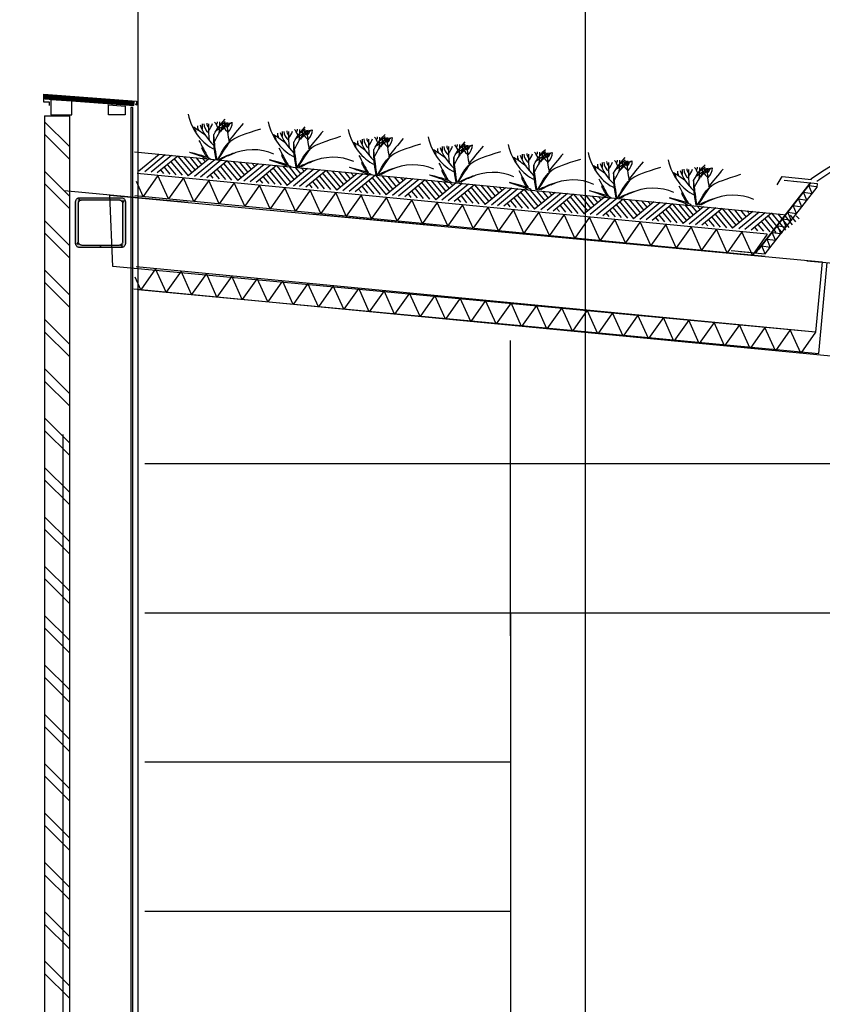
# Model space of a CAD drawing. Extents: x -19795 to 103381, y 127200 to 154480.
# Tile 4 of 76: x -10803 to -7574, y 144942 to 148903. Entities that reach past the tile are written whole.
import ezdxf

# ---------------------------------------------------------------- set-up
doc = ezdxf.new("R2010")
doc.units = 0
doc.header["$LTSCALE"] = 1000
doc.header["$MEASUREMENT"] = 0
doc.linetypes.add('DASHDOT', pattern=[1, 0.5, -0.25, 0, -0.25])
doc.layers.add('B02', color=7, linetype='CONTINUOUS')
doc.layers.add('B03', color=7, linetype='CONTINUOUS')

msp = doc.modelspace()

# ---------------------------------------------------------------- linework, layer by layer
at = {"layer": 'B02', "color": 5, "linetype": 'Continuous'}
for p, q in [((-10327.5, 151594.9), (-10327.5, 127199.6)), ((-8527.5, 151594.9), (-8527.5, 127199.6))]:
    msp.add_line(p, q, dxfattribs=at)
at = {"layer": 'B02', "color": 5, "linetype": 'DASHDOT'}
msp.add_line((103381, 137447.3), (-17123, 148828), dxfattribs=at)
at = {"layer": 'B03', "color": 7, "linetype": 'Continuous'}
for p, q in [((-10701.5, 148583.7), (-10700.4, 148598.6)), ((-10700.4, 148598.6), (-10342.5, 148572.1)), ((-10701.5, 148583.7), (-10343.6, 148557.1)), ((-10343.6, 148557.1), (-10342.5, 148572.1)), ((-10702.5, 148516.2), (-10702.5, 141616)), ((-10702.5, 148516.2), (-10602.5, 148516.2)), ((-10602.5, 148516.2), (-10602.5, 141616)), ((-10341.2, 148370.6), (-7729.3, 148119.2))]:
    msp.add_line(p, q, dxfattribs=at)
at = {"layer": 'B03', "color": 5, "linetype": 'Continuous'}
for p, q in [((-10701.2, 148587.4), (-10343.3, 148560.9)), ((-10700.9, 148591.1), (-10343, 148564.6)), ((-10700.6, 148594.9), (-10342.8, 148568.4)), ((-10595.2, 148519.7), (-10592.5, 148522.4)), ((-10702.5, 148492), (-10602.5, 148392)), ((-10702.5, 148442), (-10602.5, 148342)), ((-10241.7, 148361), (-10323.5, 148293.5)), ((-10216.8, 148358.6), (-10298.6, 148291.1)), ((-10191.9, 148356.2), (-10273.7, 148288.7)), ((-10167, 148353.8), (-10248.9, 148286.3)), ((-10167, 148353.8), (-10110.2, 148286)), ((-10142.1, 148351.4), (-10097.1, 148296.8)), ((-10207.5, 148319.5), (-10174.2, 148279.1)), ((-10194.3, 148331.3), (-10149.3, 148276.8)), ((-10181.1, 148343.1), (-10124.4, 148274.4)), ((-10042.6, 148341.8), (-10124.4, 148274.4)), ((-10117.2, 148349), (-10084, 148307.6)), ((-10017.7, 148339.4), (-10099.5, 148272)), ((-10092.4, 148346.6), (-10069.9, 148319.3)), ((-9992.8, 148337), (-10074.7, 148269.6)), ((-10067.5, 148344.2), (-10055.7, 148331)), ((-9967.9, 148334.6), (-10049.8, 148267.2)), ((-9995.2, 148312.1), (-9950.2, 148257.6)), ((-9982, 148323.9), (-9925.4, 148255.2)), ((-9967.9, 148334.6), (-9911.2, 148266.9)), ((-9943.1, 148332.2), (-9898.1, 148277.7)), ((-9843.5, 148322.7), (-9925.4, 148255.2)), ((-9918.2, 148329.9), (-9885, 148288.5)), ((-9818.6, 148320.3), (-9900.5, 148252.8)), ((-9893.3, 148327.5), (-9870.8, 148300.2)), ((-9793.7, 148317.9), (-9875.6, 148250.4)), ((-9868.4, 148325.1), (-9856.6, 148311.9)), ((-9768.9, 148315.5), (-9850.7, 148248)), ((-9768.9, 148315.5), (-9712.1, 148247.7)), ((-9744, 148313.1), (-9699, 148258.5)), ((-9719.1, 148310.7), (-9685.9, 148269.3)), ((-10702.5, 148293.4), (-10602.5, 148193.4)), ((-10235.7, 148298.1), (-10224, 148283.9)), ((-10221.6, 148308.8), (-10199.1, 148281.5)), ((-10036.6, 148279), (-10024.9, 148264.8)), ((-10022.5, 148289.7), (-10000, 148262.4)), ((-10008.4, 148300.4), (-9975.1, 148260)), ((-9823.4, 148270.5), (-9800.9, 148243.2)), ((-9809.3, 148281.2), (-9776, 148240.8)), ((-9796.1, 148293), (-9751.1, 148238.4)), ((-9782.9, 148304.8), (-9726.3, 148236)), ((-9644.4, 148303.5), (-9726.3, 148236)), ((-9619.5, 148301.1), (-9701.4, 148233.6)), ((-9694.2, 148308.3), (-9671.7, 148281)), ((-9594.7, 148298.7), (-9676.5, 148231.2)), ((-9669.3, 148305.9), (-9657.5, 148292.7)), ((-9569.8, 148296.3), (-9651.6, 148228.9)), ((-9597.1, 148273.8), (-9552.1, 148219.3)), ((-9583.9, 148285.6), (-9527.2, 148216.9)), ((-9569.8, 148296.3), (-9513, 148228.6)), ((-9544.9, 148293.9), (-9499.9, 148239.4)), ((-9445.4, 148284.4), (-9527.2, 148216.9)), ((-9520, 148291.5), (-9486.8, 148250.2)), ((-9420.5, 148282), (-9502.3, 148214.5)), ((-9495.1, 148289.1), (-9472.6, 148261.9)), ((-9395.6, 148279.6), (-9477.4, 148212.1)), ((-9470.2, 148286.7), (-9458.4, 148273.5)), ((-9370.7, 148277.2), (-9452.5, 148209.7)), ((-9370.7, 148277.2), (-9313.9, 148209.4)), ((-9345.8, 148274.8), (-9300.8, 148220.2)), ((-9320.9, 148272.4), (-9287.7, 148231)), ((-10702.5, 148243.4), (-10602.5, 148143.4)), ((-9837.5, 148259.8), (-9825.8, 148245.6)), ((-9638.4, 148240.6), (-9626.7, 148226.5)), ((-9624.3, 148251.3), (-9601.8, 148224.1)), ((-9610.2, 148262), (-9577, 148221.7)), ((-9425.2, 148232.2), (-9402.8, 148204.9)), ((-9411.2, 148242.9), (-9377.9, 148202.5)), ((-9398, 148254.7), (-9353, 148200.1)), ((-9384.8, 148266.5), (-9328.1, 148197.7)), ((-9246.3, 148265.2), (-9328.1, 148197.7)), ((-9221.4, 148262.8), (-9303.2, 148195.3)), ((-9296, 148270), (-9273.6, 148242.7)), ((-9196.5, 148260.4), (-9278.3, 148192.9)), ((-9271.1, 148267.6), (-9259.4, 148254.4)), ((-9171.6, 148258), (-9253.5, 148190.5)), ((-9198.9, 148235.5), (-9153.9, 148181)), ((-9185.7, 148247.3), (-9129, 148178.6)), ((-9171.6, 148258), (-9114.8, 148190.2)), ((-9146.7, 148255.6), (-9101.8, 148201)), ((-9047.2, 148246), (-9129, 148178.6)), ((-9121.8, 148253.2), (-9088.6, 148211.8)), ((-9022.3, 148243.6), (-9104.1, 148176.2)), ((-9097, 148250.8), (-9074.5, 148223.5)), ((-8997.4, 148241.2), (-9079.3, 148173.8)), ((-9072.1, 148248.4), (-9060.3, 148235.2)), ((-8972.5, 148238.9), (-9054.4, 148171.4)), ((-8972.5, 148238.9), (-8915.8, 148171.1)), ((-8947.6, 148236.5), (-8902.7, 148181.9)), ((-8922.8, 148234.1), (-8889.6, 148192.7)), ((-8897.9, 148231.7), (-8875.4, 148204.4)), ((-9439.3, 148221.5), (-9427.6, 148207.3)), ((-9240.3, 148202.3), (-9228.6, 148188.1)), ((-9226.2, 148213), (-9203.7, 148185.7)), ((-9212.1, 148223.7), (-9178.8, 148183.4)), ((-9027.1, 148193.9), (-9004.6, 148166.6)), ((-9013, 148204.6), (-8979.7, 148164.2)), ((-8999.8, 148216.4), (-8954.8, 148161.8)), ((-8986.6, 148228.1), (-8930, 148159.4)), ((-8848.1, 148226.9), (-8930, 148159.4)), ((-8823.2, 148224.5), (-8905.1, 148157)), ((-8798.3, 148222.1), (-8880.2, 148154.6)), ((-8873, 148229.3), (-8861.2, 148216.1)), ((-8773.5, 148219.7), (-8855.3, 148152.2)), ((-8800.7, 148197.2), (-8755.8, 148142.6)), ((-8787.5, 148209), (-8730.9, 148140.2)), ((-8773.5, 148219.7), (-8716.7, 148151.9)), ((-8748.6, 148217.3), (-8703.6, 148162.7)), ((-8649, 148207.7), (-8730.9, 148140.2)), ((-8723.7, 148214.9), (-8690.5, 148173.5)), ((-8624.1, 148205.3), (-8706, 148137.9)), ((-8698.8, 148212.5), (-8676.3, 148185.2)), ((-8599.3, 148202.9), (-8681.1, 148135.5)), ((-8673.9, 148210.1), (-8662.1, 148196.9)), ((-8574.4, 148200.5), (-8656.2, 148133.1)), ((-8574.4, 148200.5), (-8517.6, 148132.8)), ((-8549.5, 148198.1), (-8504.5, 148143.6)), ((-8524.6, 148195.7), (-8491.4, 148154.4)), ((-8499.7, 148193.3), (-8477.2, 148166.1)), ((-9041.2, 148183.2), (-9029.5, 148169)), ((-8842.1, 148164), (-8830.4, 148149.8)), ((-8828, 148174.7), (-8805.5, 148147.4)), ((-8813.9, 148185.4), (-8780.6, 148145)), ((-8628.9, 148155.5), (-8606.4, 148128.3)), ((-8614.8, 148166.2), (-8581.6, 148125.9)), ((-8601.6, 148178), (-8556.7, 148123.5)), ((-8588.5, 148189.8), (-8531.8, 148121.1)), ((-8450, 148188.5), (-8531.8, 148121.1)), ((-8425.1, 148186.2), (-8506.9, 148118.7)), ((-8400.2, 148183.8), (-8482, 148116.3)), ((-8474.8, 148191), (-8463, 148177.8)), ((-8375.3, 148181.4), (-8457.1, 148113.9)), ((-8402.6, 148158.9), (-8357.6, 148104.3)), ((-8389.4, 148170.7), (-8332.7, 148101.9)), ((-8375.3, 148181.4), (-8318.5, 148113.6)), ((-8350.4, 148179), (-8305.4, 148124.4)), ((-8250.9, 148169.4), (-8332.7, 148101.9)), ((-8325.5, 148176.6), (-8292.3, 148135.2)), ((-8226, 148167), (-8307.8, 148099.5)), ((-8300.6, 148174.2), (-8278.1, 148146.9)), ((-8201.1, 148164.6), (-8282.9, 148097.1)), ((-8275.8, 148171.8), (-8264, 148158.6)), ((-8176.2, 148162.2), (-8258, 148094.7)), ((-8190.3, 148151.5), (-8133.6, 148082.8)), ((-8176.2, 148162.2), (-8119.4, 148094.5)), ((-8151.3, 148159.8), (-8106.4, 148105.3)), ((-8126.4, 148157.4), (-8093.2, 148116)), ((-8101.6, 148155), (-8079.1, 148127.8)), ((-8076.7, 148152.6), (-8064.9, 148139.4)), ((-8643, 148144.9), (-8631.3, 148130.7)), ((-8443.9, 148125.7), (-8432.2, 148111.5)), ((-8429.9, 148136.4), (-8407.4, 148109.1)), ((-8415.8, 148147.1), (-8382.5, 148106.7)), ((-8230.8, 148117.2), (-8208.3, 148090)), ((-8216.7, 148127.9), (-8183.4, 148087.6)), ((-8203.5, 148139.7), (-8158.5, 148085.2)), ((-8051.8, 148150.2), (-8133.6, 148082.8)), ((-8026.9, 148147.8), (-8108.7, 148080.4)), ((-8002, 148145.5), (-8083.9, 148078)), ((-7977.1, 148143), (-8059, 148075.6)), ((-8004.4, 148120.6), (-7959.4, 148066)), ((-7991.2, 148132.4), (-7934.6, 148063.6)), ((-7977.1, 148143), (-7920.4, 148075.3)), ((-7952.2, 148140.7), (-7907.3, 148086.1)), ((-7852.7, 148131.1), (-7934.6, 148063.6)), ((-7927.4, 148138.3), (-7894.2, 148096.9)), ((-7827.8, 148128.7), (-7909.7, 148061.2)), ((-7902.5, 148135.9), (-7880, 148108.6)), ((-7802.9, 148126.3), (-7884.8, 148058.8)), ((-7877.6, 148133.5), (-7865.8, 148120.3)), ((-7778.1, 148123.9), (-7859.9, 148056.4)), ((-7792.1, 148113.2), (-7735.5, 148044.5)), ((-7778.1, 148123.9), (-7721.3, 148056.1)), ((-7753.2, 148121.5), (-7708.2, 148066.9)), ((-7728.3, 148119.1), (-7695.1, 148077.7)), ((-7703.4, 148116.7), (-7680.9, 148089.4)), ((-7678.5, 148114.3), (-7666.7, 148101.1)), ((-10702.5, 148094.9), (-10602.5, 147994.9)), ((-8244.9, 148106.5), (-8233.2, 148092.4)), ((-8045.8, 148087.4), (-8034.1, 148073.2)), ((-8031.7, 148098.1), (-8009.2, 148070.8)), ((-8017.6, 148108.8), (-7984.3, 148068.4)), ((-7832.6, 148078.9), (-7810.1, 148051.6)), ((-7818.5, 148089.6), (-7785.2, 148049.2)), ((-7805.3, 148101.4), (-7760.4, 148046.8)), ((-10702.5, 148044.9), (-10602.5, 147944.9)), ((-7846.7, 148068.2), (-7835, 148054)), ((-10702.5, 147896.3), (-10602.5, 147796.3)), ((-10702.5, 147846.3), (-10602.5, 147746.3)), ((-10702.5, 147697.8), (-10602.5, 147597.8)), ((-10702.5, 147647.8), (-10602.5, 147547.8)), ((-8827.5, 146424), (-8827.5, 147612)), ((-5917, 147391.9), (-7609.1, 147555.8)), ((-10702.5, 147499.2), (-10602.5, 147399.2)), ((-10702.5, 147449.2), (-10602.5, 147349.2)), ((-10702.5, 147300.7), (-10602.5, 147200.7)), ((-10702.5, 147250.7), (-10602.5, 147150.7)), ((-10627.5, 136816), (-10627.5, 147234)), ((-10702.5, 147102.1), (-10602.5, 147002.1)), ((-4728, 147116), (-10299, 147116)), ((-10702.5, 147052.1), (-10602.5, 146952.1)), ((-10702.5, 146903.6), (-10602.5, 146803.6)), ((-10702.5, 146853.6), (-10602.5, 146753.6)), ((-10702.5, 146705), (-10602.5, 146605)), ((-10702.5, 146655), (-10602.5, 146555)), ((-10702.5, 146506.5), (-10602.5, 146406.5)), ((-4728, 146516), (-10299, 146516)), ((-10702.5, 146456.5), (-10602.5, 146356.5)), ((-10702.5, 146308), (-10602.5, 146208)), ((-10702.5, 146258), (-10602.5, 146158)), ((-10702.5, 146109.4), (-10602.5, 146009.4)), ((-10702.5, 146059.4), (-10602.5, 145959.4)), ((-10702.5, 145910.9), (-10602.5, 145810.9)), ((-8827.5, 145916), (-10299, 145916)), ((-10702.5, 145860.9), (-10602.5, 145760.9)), ((-10702.5, 145712.3), (-10602.5, 145612.3)), ((-10702.5, 145662.3), (-10602.5, 145562.3)), ((-10702.5, 145513.8), (-10602.5, 145413.8)), ((-10702.5, 145463.8), (-10602.5, 145363.8)), ((-10702.5, 145315.2), (-10602.5, 145215.2)), ((-8827.5, 145316), (-10299, 145316)), ((-10702.5, 145265.2), (-10602.5, 145165.2)), ((-10702.5, 145116.7), (-10602.5, 145016.7)), ((-10702.5, 145066.7), (-10602.5, 144966.7))]:
    msp.add_line(p, q, dxfattribs=at)
at = {"layer": 'B03', "color": 1, "linetype": 'Continuous'}
for p, q in [((-7795.1, 148040.2), (-10330.1, 148284.1)), ((-7827.5, 147979.7), (-7618.2, 148248)), ((-7803.7, 147950.6), (-10338.8, 148194.5)), ((-7803.9, 147961.3), (-7594.5, 148229.5)), ((-7600.5, 147645.4), (-10334.4, 147908.7)), ((-7609.1, 147555.8), (-10343, 147819.1))]:
    msp.add_line(p, q, dxfattribs=at)
at = {"layer": 'B03', "color": 2, "linetype": 'Continuous'}
for points in [[(-10682, 148558), (-10682, 148571), (-10705, 148571), (-10705, 148602.6), (-10333, 148575), (-10333, 148559), (-10338, 148564)], [(-7939.7, 147974.5), (-7840.8, 147964.9), (-7622.2, 148245), (-7726.6, 148255.2)], [(-7902.7, 147970.9), (-7803.9, 147961.3), (-7594.5, 148229.5), (-7593.3, 148242.2), (-7689.6, 148251.6)]]:
    msp.add_lwpolyline(points, dxfattribs=at)
at = {"layer": 'B03', "color": 7, "linetype": 'Continuous'}
for points in [[(-10677.5, 148519.7), (-10592.5, 148519.7), (-10592.5, 148574.8), (-10677.5, 148579.9)], [(-10378.5, 148519.7), (-10445.5, 148519.7), (-10445.5, 148560.3), (-10378.5, 148555.2)], [(-10355.5, 141601), (-10347.5, 141601), (-10347.5, 148549), (-10355.5, 148549)]]:
    msp.add_lwpolyline(points, close=True, dxfattribs=at)
at = {"layer": 'B03', "color": 5, "linetype": 'Continuous'}
for points in [[(-10246.2, 148276), (-10305.9, 148191.4), (-10333.2, 148252.2)], [(-10144.1, 148266.2), (-10203.7, 148181.5), (-10246.2, 148276)], [(-10041.9, 148256.4), (-10101.6, 148171.7), (-10144.1, 148266.2)], [(-9939.8, 148246.6), (-9999.5, 148161.9), (-10041.9, 148256.4)], [(-9837.7, 148236.7), (-9897.4, 148152.1), (-9939.8, 148246.6)], [(-9735.5, 148226.9), (-9795.2, 148142.2), (-9837.7, 148236.7)], [(-7614.5, 148203.9), (-7627.6, 148235.9), (-7597, 148231.4)], [(-9633.4, 148217.1), (-9693.1, 148132.4), (-9735.5, 148226.9)], [(-9531.3, 148207.2), (-9591, 148122.6), (-9633.4, 148217.1)], [(-9429.2, 148197.4), (-9488.9, 148112.8), (-9531.3, 148207.2)], [(-9327, 148187.6), (-9386.7, 148102.9), (-9429.2, 148197.4)], [(-7635.5, 148177), (-7648.7, 148208.9), (-7614.5, 148203.9)], [(-9224.9, 148177.8), (-9284.6, 148093.1), (-9327, 148187.6)], [(-9122.8, 148167.9), (-9182.5, 148083.3), (-9224.9, 148177.8)], [(-9020.6, 148158.1), (-9080.3, 148073.4), (-9122.8, 148167.9)], [(-8918.5, 148148.3), (-8978.2, 148063.6), (-9020.6, 148158.1)], [(-7677.6, 148123.1), (-7690.7, 148155), (-7656.6, 148150)], [(-7656.6, 148150), (-7669.7, 148182), (-7635.5, 148177)], [(-8816.4, 148138.5), (-8876.1, 148053.8), (-8918.5, 148148.3)], [(-8714.3, 148128.6), (-8774, 148044), (-8816.4, 148138.5)], [(-8612.1, 148118.8), (-8671.8, 148034.1), (-8714.3, 148128.6)], [(-8510, 148109), (-8569.7, 148024.3), (-8612.1, 148118.8)], [(-7698.7, 148096.1), (-7711.8, 148128), (-7677.6, 148123.1)], [(-8407.9, 148099.1), (-8467.6, 148014.5), (-8510, 148109)], [(-8305.8, 148089.3), (-8365.4, 148004.6), (-8407.9, 148099.1)], [(-8203.6, 148079.5), (-8263.3, 147994.8), (-8305.8, 148089.3)], [(-8101.5, 148069.7), (-8161.2, 147985), (-8203.6, 148079.5)], [(-7740.7, 148042.2), (-7753.9, 148074.1), (-7719.7, 148069.1)], [(-7719.7, 148069.1), (-7732.8, 148101.1), (-7698.7, 148096.1)], [(-7999.4, 148059.8), (-8059.1, 147975.2), (-8101.5, 148069.7)], [(-7897.2, 148050), (-7956.9, 147965.3), (-7999.4, 148059.8)], [(-7795.1, 148040.2), (-7854.8, 147955.5), (-7897.2, 148050)], [(-7761.8, 148015.2), (-7774.9, 148047.1), (-7740.7, 148042.2)], [(-7803.9, 147961.3), (-7817, 147993.2), (-7782.8, 147988.2)], [(-7782.8, 147988.2), (-7795.9, 148020.2), (-7761.8, 148015.2)], [(-10255.8, 147901.2), (-10315.5, 147816.5), (-10338.4, 147867.5)], [(-10153.6, 147891.3), (-10213.3, 147806.6), (-10255.8, 147901.1)], [(-10051.5, 147881.5), (-10111.2, 147796.8), (-10153.6, 147891.3)], [(-9949.4, 147871.6), (-10009.1, 147787), (-10051.5, 147881.5)], [(-9847.3, 147861.8), (-9907, 147777.1), (-9949.4, 147871.6)], [(-9745.1, 147852), (-9804.8, 147767.3), (-9847.3, 147861.8)], [(-9643, 147842.1), (-9702.7, 147757.5), (-9745.1, 147852)], [(-9540.9, 147832.3), (-9600.6, 147747.6), (-9643, 147842.1)], [(-9438.8, 147822.5), (-9498.5, 147737.8), (-9540.9, 147832.3)], [(-9336.6, 147812.6), (-9396.3, 147728), (-9438.8, 147822.5)], [(-9234.5, 147802.8), (-9294.2, 147718.1), (-9336.6, 147812.6)], [(-9132.4, 147793), (-9192.1, 147708.3), (-9234.5, 147802.8)], [(-9030.2, 147783.1), (-9089.9, 147698.4), (-9132.4, 147793)], [(-8928.1, 147773.3), (-8987.8, 147688.6), (-9030.2, 147783.1)], [(-8826, 147763.4), (-8885.7, 147678.8), (-8928.1, 147773.3)], [(-8723.9, 147753.6), (-8783.6, 147668.9), (-8826, 147763.4)], [(-8621.7, 147743.8), (-8681.4, 147659.1), (-8723.9, 147753.6)], [(-8519.6, 147733.9), (-8579.3, 147649.3), (-8621.7, 147743.8)], [(-8417.5, 147724.1), (-8477.2, 147639.4), (-8519.6, 147733.9)], [(-8315.4, 147714.2), (-8375, 147629.6), (-8417.5, 147724.1)], [(-8213.2, 147704.4), (-8272.9, 147619.8), (-8315.4, 147714.2)], [(-8111.1, 147694.6), (-8170.8, 147609.9), (-8213.2, 147704.4)], [(-8009, 147684.7), (-8068.7, 147600.1), (-8111.1, 147694.6)], [(-7906.8, 147674.9), (-7966.5, 147590.2), (-8009, 147684.7)], [(-7804.7, 147665.1), (-7864.4, 147580.4), (-7906.8, 147674.9)], [(-7702.6, 147655.2), (-7762.3, 147570.6), (-7804.7, 147665.1)], [(-7600.5, 147645.4), (-7660.2, 147560.7), (-7702.6, 147655.2)]]:
    msp.add_lwpolyline(points, dxfattribs=at)
at = {"layer": 'B03', "color": 1, "linetype": 'Continuous'}
msp.add_lwpolyline([(-7755.6, 148237.9), (-7735.3, 148271.8), (-7616.9, 148260.3)], dxfattribs=at)
at = {"layer": 'B03', "color": 2, "linetype": 'Continuous'}
for points in [[(-7600.4, 147645.4), (-10427.9, 147910.4), (-10440, 148196.8), (-7573.7, 147928.2)], [(-10477.5, 147986.4), (-10562.5, 147986.4), (-10564.9, 147986.6), (-10567.1, 147987.1), (-10569.3, 147988), (-10571.3, 147989.3), (-10573.1, 147990.8), (-10574.6, 147992.6), (-10575.9, 147994.6), (-10576.8, 147996.8), (-10577.3, 147999), (-10577.5, 148001.4), (-10577.5, 148171.4), (-10577.3, 148173.8), (-10576.8, 148176), (-10575.9, 148178.2), (-10574.6, 148180.2), (-10573.1, 148182), (-10571.3, 148183.5), (-10569.3, 148184.8), (-10567.1, 148185.7), (-10564.9, 148186.2), (-10562.5, 148186.4), (-10392.5, 148186.4), (-10390.2, 148186.2), (-10387.9, 148185.7), (-10385.7, 148184.8), (-10383.7, 148183.5), (-10381.9, 148182), (-10380.4, 148180.2), (-10379.1, 148178.2), (-10378.2, 148176), (-10377.7, 148173.8), (-10377.5, 148171.4), (-10377.5, 148001.4), (-10377.7, 147999), (-10378.2, 147996.8), (-10379.1, 147994.6), (-10380.4, 147992.6), (-10381.9, 147990.8), (-10383.7, 147989.3), (-10385.7, 147988), (-10387.9, 147987.1), (-10390.2, 147986.6), (-10392.5, 147986.4), (-10477.5, 147986.4), (-10477.5, 147996.4), (-10402.5, 147996.4), (-10400.2, 147996.6), (-10397.9, 147997.1), (-10395.7, 147998), (-10393.7, 147999.3), (-10391.9, 148000.8), (-10390.4, 148002.6), (-10389.1, 148004.6), (-10388.2, 148006.8), (-10387.7, 148009), (-10387.5, 148011.4), (-10387.5, 148161.4), (-10387.7, 148163.8), (-10388.2, 148166), (-10389.1, 148168.2), (-10390.4, 148170.2), (-10391.9, 148172), (-10393.7, 148173.5), (-10395.7, 148174.8), (-10397.9, 148175.7), (-10400.2, 148176.2), (-10402.5, 148176.4), (-10552.5, 148176.4), (-10554.9, 148176.2), (-10557.1, 148175.7), (-10559.3, 148174.8), (-10561.3, 148173.5), (-10563.1, 148172), (-10564.6, 148170.2), (-10565.9, 148168.2), (-10566.8, 148166), (-10567.3, 148163.8), (-10567.5, 148161.4), (-10567.5, 148011.4), (-10567.3, 148009), (-10566.8, 148006.8), (-10565.9, 148004.6), (-10564.6, 148002.6), (-10563.1, 148000.8), (-10561.3, 147999.3), (-10559.3, 147998), (-10557.1, 147997.1), (-10554.9, 147996.6), (-10552.5, 147996.4), (-10477.5, 147996.4)]]:
    msp.add_lwpolyline(points, close=True, dxfattribs=at)
at = {"layer": 'B03', "color": 7, "linetype": 'Continuous'}
msp.add_lwpolyline([(-10327.5, 147817), (-7588.3, 147560.3), (-7553.8, 147926.3)], dxfattribs=at)
at = {"layer": 'B03', "color": 1, "linetype": 'Continuous'}
msp.add_lwpolyline([(-8827.5, 143504), (-5827.5, 143504), (-5827.5, 146516), (-8827.5, 146516)], close=True, dxfattribs=at)
at = {"layer": 'B03', "color": 44, "linetype": 'Continuous'}
msp.add_arc((-7703.6, 148033.3), 0, 270, 0, dxfattribs=at)
at = {"layer": 'B03', "color": 1, "linetype": 'Continuous'}
for centre, major_axis, ratio, start_param, end_param in [((-6805.6, 147059.4), (0, -1461.8), 0.976941, 2.3469, 3.747938), ((-6806.9, 147045.9), (0, -1452), 0.976351, 2.36265, 3.732193)]:
    msp.add_ellipse(centre, major_axis=major_axis, ratio=ratio, start_param=start_param, end_param=end_param, dxfattribs=at)
at = {"layer": 'B03', "color": 5, "linetype": 'Continuous'}
for centre, major_axis, ratio, start_param, end_param in [((-9968.6, 148592.7), (0, 221.9), 0.744818, 1.89324, 2.833024), ((-10443.5, 148222), (506.6, 0), 0.660641, 0.68343, 0.834515), ((-10021.6, 148475.1), (66.2, 0), 0.660641, 3.115421, 3.534564), ((-9734.5, 148529.3), (349.9, 0), 0.660641, 3.359516, 3.751905), ((864.2, 148440.2), (10932.7, 0), 0.660641, 3.135652, 3.138449), ((-9979.7, 148483.1), (82.2, 0), 0.660641, 3.127227, 3.861374), ((-10006.4, 148485.4), (43.9, 0), 0.660641, 3.11489, 3.740647), ((-9171.1, 148464.6), (871.9, 0), 0.660641, 3.10941, 3.218759), ((-10161.5, 148500.5), (136.6, 0), 0.660641, 5.766599, 6.106268), ((-9275.5, 148256.3), (780.2, 0), 0.660641, 2.672959, 2.83724), ((-10110.3, 148456), (106.3, 0), 0.660641, 0.168666, 0.523639), ((-10038.5, 148491.5), (32.1, 0), 0.660641, 5.702662, 6.319964), ((-9210.1, 147933.6), (1125.8, 0), 0.660641, 2.302834, 2.361653), ((-10927.8, 148495.9), (930.5, 0), 0.660641, 6.203932, 6.276051), ((-10124.4, 148562.8), (182, 0), 0.660641, 5.494245, 5.671447), ((-9812.8, 148383.9), (209.9, 0), 0.660641, 2.289302, 2.622785), ((-9861.6, 148506.4), (133, 0), 0.660641, 3.3755, 3.801171), ((-9952.9, 148486), (27.8, 0), 0.660641, 3.052601, 4.146823), ((-9336.3, 148480.2), (631.5, 0), 0.660641, 3.120153, 3.307181), ((-10054.1, 148489.1), (107, 0), 0.660641, 5.689062, 6.294216), ((-10001.1, 148487.8), (43.8, 0), 0.660641, 5.674398, 6.301457), ((-8295.3, 147861.9), (1864.2, 0), 0.660641, 2.611038, 2.678375), ((-9646.7, 148562.3), (0, 221.9), 0.744818, 1.89324, 2.833024), ((-10118.2, 148452.1), (25, 0), 0.660641, 6.250795, 7.087454), ((-10121.6, 148191.6), (506.6, 0), 0.660641, 0.68343, 0.834515), ((-9796.3, 148421.7), (25, 0), 0.660641, 6.250795, 7.087454), ((-9699.7, 148444.7), (66.2, 0), 0.660641, 3.115421, 3.534564), ((-9412.6, 148498.9), (349.9, 0), 0.660641, 3.359516, 3.751905), ((1186.1, 148409.9), (10932.7, 0), 0.660641, 3.135652, 3.138449), ((-9657.8, 148452.7), (82.2, 0), 0.660641, 3.127227, 3.861374), ((-9684.6, 148455), (43.9, 0), 0.660641, 3.11489, 3.740647), ((-8849.2, 148434.2), (871.9, 0), 0.660641, 3.10941, 3.218759), ((-9839.7, 148470.1), (136.6, 0), 0.660641, 5.766599, 6.106268), ((-8953.6, 148225.9), (780.2, 0), 0.660641, 2.672959, 2.83724), ((-9788.4, 148425.6), (106.3, 0), 0.660641, 0.168666, 0.523639), ((-9716.6, 148461.1), (32.1, 0), 0.660641, 5.702662, 6.319964), ((-8888.2, 147903.2), (1125.8, 0), 0.660641, 2.302834, 2.361653), ((-10606, 148465.5), (930.5, 0), 0.660641, 6.203932, 6.276051), ((-9802.5, 148532.5), (182, 0), 0.660641, 5.494245, 5.671447), ((-9490.9, 148353.5), (209.9, 0), 0.660641, 2.289302, 2.622785), ((-9539.7, 148476), (133, 0), 0.660641, 3.3755, 3.801171), ((-9631.1, 148455.6), (27.8, 0), 0.660641, 3.052601, 4.146823), ((-9014.5, 148449.8), (631.5, 0), 0.660641, 3.120153, 3.307181), ((-9732.2, 148458.7), (107, 0), 0.660641, 5.689062, 6.294216), ((-9679.3, 148457.4), (43.8, 0), 0.660641, 5.674398, 6.301457), ((-7973.4, 147831.5), (1864.2, 0), 0.660641, 2.611038, 2.678375), ((-9324.8, 148531.9), (0, 221.9), 0.744818, 1.89324, 2.833024), ((-9466.6, 148395.2), (106.3, 0), 0.660641, 0.168666, 0.523639), ((-9394.7, 148430.7), (32.1, 0), 0.660641, 5.702662, 6.319964), ((-10284.1, 148435.1), (930.5, 0), 0.660641, 6.203932, 6.276051), ((-9480.7, 148502.1), (182, 0), 0.660641, 5.494245, 5.671447), ((-9410.4, 148428.3), (107, 0), 0.660641, 5.689062, 6.294216), ((-9003, 148501.5), (0, 221.9), 0.744818, 1.89324, 2.833024), ((-1053.5, 150503.7), (9564.7, 0), 0.660641, 3.478125, 3.489628), ((-9849.1, 148424), (228.6, 0), 0.660641, 3.374473, 3.651764), ((-9799.7, 148161.2), (506.6, 0), 0.660641, 0.68343, 0.834515), ((-9474.4, 148391.3), (25, 0), 0.660641, 6.250795, 7.087454), ((-9377.9, 148414.3), (66.2, 0), 0.660641, 3.115421, 3.534564), ((-9090.8, 148468.5), (349.9, 0), 0.660641, 3.359516, 3.751905), ((1507.9, 148379.5), (10932.7, 0), 0.660641, 3.135652, 3.138449), ((-9336, 148422.3), (82.2, 0), 0.660641, 3.127227, 3.861374), ((-9362.7, 148424.6), (43.9, 0), 0.660641, 3.11489, 3.740647), ((-8527.4, 148403.8), (871.9, 0), 0.660641, 3.10941, 3.218759), ((-9517.8, 148439.7), (136.6, 0), 0.660641, 5.766599, 6.106268), ((-8631.7, 148195.5), (780.2, 0), 0.660641, 2.672959, 2.83724), ((-8566.4, 147872.8), (1125.8, 0), 0.660641, 2.302834, 2.361653), ((-9169, 148323.1), (209.9, 0), 0.660641, 2.289302, 2.622785), ((-9217.9, 148445.6), (133, 0), 0.660641, 3.3755, 3.801171), ((-9309.2, 148425.2), (27.8, 0), 0.660641, 3.052601, 4.146823), ((-8692.6, 148419.4), (631.5, 0), 0.660641, 3.120153, 3.307181), ((-9357.4, 148427), (43.8, 0), 0.660641, 5.674398, 6.301457), ((-7651.6, 147801.1), (1864.2, 0), 0.660641, 2.611038, 2.678375), ((1829.8, 148349.1), (10932.7, 0), 0.660641, 3.135652, 3.138449), ((-9014.1, 148392), (82.2, 0), 0.660641, 3.127227, 3.861374), ((-9040.8, 148394.3), (43.9, 0), 0.660641, 3.11489, 3.740647), ((-8205.5, 148373.4), (871.9, 0), 0.660641, 3.10941, 3.218759), ((-9196, 148409.3), (136.6, 0), 0.660641, 5.766599, 6.106268), ((-8309.9, 148165.1), (780.2, 0), 0.660641, 2.672959, 2.83724), ((-9144.7, 148364.8), (106.3, 0), 0.660641, 0.168666, 0.523639), ((-9072.9, 148400.4), (32.1, 0), 0.660641, 5.702662, 6.319964), ((-8244.5, 147842.4), (1125.8, 0), 0.660641, 2.302834, 2.361653), ((-9962.3, 148404.7), (930.5, 0), 0.660641, 6.203932, 6.276051), ((-9158.8, 148471.7), (182, 0), 0.660641, 5.494245, 5.671447), ((-8847.2, 148292.7), (209.9, 0), 0.660641, 2.289302, 2.622785), ((-8896, 148415.2), (133, 0), 0.660641, 3.3755, 3.801171), ((-8987.4, 148394.8), (27.8, 0), 0.660641, 3.052601, 4.146823), ((-8370.7, 148389), (631.5, 0), 0.660641, 3.120153, 3.307181), ((-9088.5, 148397.9), (107, 0), 0.660641, 5.689062, 6.294216), ((-9035.6, 148396.6), (43.8, 0), 0.660641, 5.674398, 6.301457), ((-7329.7, 147770.7), (1864.2, 0), 0.660641, 2.611038, 2.678375), ((-8681.1, 148471.1), (0, 221.9), 0.744818, 1.89324, 2.833024), ((-9856.1, 148237.9), (210.8, 0), 0.660641, 1.96762, 2.325094), ((-9865.4, 148254.3), (181.9, 0), 0.660641, 2.065597, 2.35593), ((-9864, 148284.1), (144.6, 0), 0.660641, 0.95331, 2.235111), ((-731.7, 150473.3), (9564.7, 0), 0.660641, 3.478125, 3.489628), ((-9527.3, 148393.6), (228.6, 0), 0.660641, 3.374473, 3.651764), ((-9542.1, 148253.7), (144.6, 0), 0.660641, 0.95331, 2.235111), ((-409.8, 150442.9), (9564.7, 0), 0.660641, 3.478125, 3.489628), ((-9477.9, 148130.8), (506.6, 0), 0.660641, 0.68343, 0.834515), ((-9152.6, 148361), (25, 0), 0.660641, 6.250795, 7.087454), ((-9056, 148383.9), (66.2, 0), 0.660641, 3.115421, 3.534564), ((-8768.9, 148438.1), (349.9, 0), 0.660641, 3.359516, 3.751905), ((-8734.2, 148353.5), (66.2, 0), 0.660641, 3.115421, 3.534564), ((-8447.1, 148407.7), (349.9, 0), 0.660641, 3.359516, 3.751905), ((2151.6, 148318.7), (10932.7, 0), 0.660641, 3.135652, 3.138449), ((-8692.3, 148361.6), (82.2, 0), 0.660641, 3.127227, 3.861374), ((-8719, 148363.9), (43.9, 0), 0.660641, 3.11489, 3.740647), ((-7883.7, 148343), (871.9, 0), 0.660641, 3.10941, 3.218759), ((-8874.1, 148378.9), (136.6, 0), 0.660641, 5.766599, 6.106268), ((-7988, 148134.7), (780.2, 0), 0.660641, 2.672959, 2.83724), ((-8822.9, 148334.4), (106.3, 0), 0.660641, 0.168666, 0.523639), ((-8751, 148370), (32.1, 0), 0.660641, 5.702662, 6.319964), ((-7922.7, 147812), (1125.8, 0), 0.660641, 2.302834, 2.361653), ((-9640.4, 148374.3), (930.5, 0), 0.660641, 6.203932, 6.276051), ((-8836.9, 148441.3), (182, 0), 0.660641, 5.494245, 5.671447), ((-8525.3, 148262.3), (209.9, 0), 0.660641, 2.289302, 2.622785), ((-8574.2, 148384.8), (133, 0), 0.660641, 3.3755, 3.801171), ((-8665.5, 148364.4), (27.8, 0), 0.660641, 3.052601, 4.146823), ((-8048.9, 148358.6), (631.5, 0), 0.660641, 3.120153, 3.307181), ((-8766.7, 148367.5), (107, 0), 0.660641, 5.689062, 6.294216), ((-8713.7, 148366.2), (43.8, 0), 0.660641, 5.674398, 6.301457), ((-7007.8, 147740.3), (1864.2, 0), 0.660641, 2.611038, 2.678375), ((-8359.5, 148438.1), (0, 221.9), 0.744818, 1.89324, 2.833024), ((-9534.3, 148207.5), (210.8, 0), 0.660641, 1.96762, 2.325094), ((-9543.6, 148223.9), (181.9, 0), 0.660641, 2.065597, 2.35593), ((-9205.4, 148363.2), (228.6, 0), 0.660641, 3.374473, 3.651764), ((-9220.3, 148223.3), (144.6, 0), 0.660641, 0.95331, 2.235111), ((-88, 150412.5), (9564.7, 0), 0.660641, 3.478125, 3.489628), ((-9156, 148100.4), (506.6, 0), 0.660641, 0.68343, 0.834515), ((-8830.7, 148330.6), (25, 0), 0.660641, 6.250795, 7.087454), ((-8834.4, 148067.5), (506.6, 0), 0.660641, 0.68343, 0.834515), ((-8412.5, 148320.5), (66.2, 0), 0.660641, 3.115421, 3.534564), ((-8125.5, 148374.7), (349.9, 0), 0.660641, 3.359516, 3.751905), ((2473.2, 148285.7), (10932.7, 0), 0.660641, 3.135652, 3.138449), ((-8370.7, 148328.6), (82.2, 0), 0.660641, 3.127227, 3.861374), ((-8397.4, 148330.9), (43.9, 0), 0.660641, 3.11489, 3.740647), ((-7562.1, 148310), (871.9, 0), 0.660641, 3.10941, 3.218759), ((-8552.5, 148345.9), (136.6, 0), 0.660641, 5.766599, 6.106268), ((-7666.4, 148101.8), (780.2, 0), 0.660641, 2.672959, 2.83724), ((-8501.3, 148301.5), (106.3, 0), 0.660641, 0.168666, 0.523639), ((-8429.4, 148337), (32.1, 0), 0.660641, 5.702662, 6.319964), ((-7601.1, 147779), (1125.8, 0), 0.660641, 2.302834, 2.361653), ((-9318.8, 148341.4), (930.5, 0), 0.660641, 6.203932, 6.276051), ((-8515.3, 148408.3), (182, 0), 0.660641, 5.494245, 5.671447), ((-8203.7, 148229.4), (209.9, 0), 0.660641, 2.289302, 2.622785), ((-8252.5, 148351.9), (133, 0), 0.660641, 3.3755, 3.801171), ((-8343.9, 148331.4), (27.8, 0), 0.660641, 3.052601, 4.146823), ((-7727.3, 148325.6), (631.5, 0), 0.660641, 3.120153, 3.307181), ((-8445, 148334.5), (107, 0), 0.660641, 5.689062, 6.294216), ((-8392.1, 148333.2), (43.8, 0), 0.660641, 5.674398, 6.301457), ((-6686.2, 147707.3), (1864.2, 0), 0.660641, 2.611038, 2.678375), ((-8037.5, 148409.6), (0, 221.9), 0.744818, 1.89324, 2.833024), ((-8193.3, 148379.8), (182, 0), 0.660641, 5.494245, 5.671447), ((-9212.4, 148177.1), (210.8, 0), 0.660641, 1.96762, 2.325094), ((-9221.7, 148193.5), (181.9, 0), 0.660641, 2.065597, 2.35593), ((-8883.6, 148332.8), (228.6, 0), 0.660641, 3.374473, 3.651764), ((-8890.5, 148146.7), (210.8, 0), 0.660641, 1.96762, 2.325094), ((-8898.4, 148192.9), (144.6, 0), 0.660641, 0.95331, 2.235111), ((233.9, 150382.1), (9564.7, 0), 0.660641, 3.478125, 3.489628), ((-8509.1, 148297.6), (25, 0), 0.660641, 6.250795, 7.087454), ((-8512.4, 148039), (506.6, 0), 0.660641, 0.68343, 0.834515), ((-8187.1, 148269.1), (25, 0), 0.660641, 6.250795, 7.087454), ((-8090.5, 148292), (66.2, 0), 0.660641, 3.115421, 3.534564), ((-7803.5, 148346.2), (349.9, 0), 0.660641, 3.359516, 3.751905), ((2795.2, 148257.2), (10932.7, 0), 0.660641, 3.135652, 3.138449), ((-8048.7, 148300.1), (82.2, 0), 0.660641, 3.127227, 3.861374), ((-8075.4, 148302.4), (43.9, 0), 0.660641, 3.11489, 3.740647), ((-7240.1, 148281.5), (871.9, 0), 0.660641, 3.10941, 3.218759), ((-8230.5, 148317.4), (136.6, 0), 0.660641, 5.766599, 6.106268), ((-7344.4, 148073.2), (780.2, 0), 0.660641, 2.672959, 2.83724), ((-8179.3, 148273), (106.3, 0), 0.660641, 0.168666, 0.523639), ((-8107.4, 148308.5), (32.1, 0), 0.660641, 5.702662, 6.319964), ((-7279.1, 147750.5), (1125.8, 0), 0.660641, 2.302834, 2.361653), ((-8996.8, 148312.8), (930.5, 0), 0.660641, 6.203932, 6.276051), ((-7881.7, 148200.8), (209.9, 0), 0.660641, 2.289302, 2.622785), ((-7930.5, 148323.4), (133, 0), 0.660641, 3.3755, 3.801171), ((-8021.9, 148302.9), (27.8, 0), 0.660641, 3.052601, 4.146823), ((-7405.3, 148297.1), (631.5, 0), 0.660641, 3.120153, 3.307181), ((-8123, 148306), (107, 0), 0.660641, 5.689062, 6.294216), ((-8070.1, 148304.7), (43.8, 0), 0.660641, 5.674398, 6.301457), ((-6364.2, 147678.8), (1864.2, 0), 0.660641, 2.611038, 2.678375), ((-8899.9, 148163.2), (181.9, 0), 0.660641, 2.065597, 2.35593), ((-8561.7, 148302.4), (228.6, 0), 0.660641, 3.374473, 3.651764), ((-8568.7, 148116.3), (210.8, 0), 0.660641, 1.96762, 2.325094), ((-8578, 148132.8), (181.9, 0), 0.660641, 2.065597, 2.35593), ((-8576.6, 148162.5), (144.6, 0), 0.660641, 0.95331, 2.235111), ((555.5, 150349.2), (9564.7, 0), 0.660641, 3.478125, 3.489628), ((-8240.1, 148269.5), (228.6, 0), 0.660641, 3.374473, 3.651764), ((-8254.9, 148129.6), (144.6, 0), 0.660641, 0.95331, 2.235111), ((877.5, 150320.7), (9564.7, 0), 0.660641, 3.478125, 3.489628), ((-8247.1, 148083.3), (210.8, 0), 0.660641, 1.96762, 2.325094), ((-8256.4, 148099.8), (181.9, 0), 0.660641, 2.065597, 2.35593), ((-7918.1, 148240.9), (228.6, 0), 0.660641, 3.374473, 3.651764), ((-7932.9, 148101), (144.6, 0), 0.660641, 0.95331, 2.235111), ((-7925.1, 148054.8), (210.8, 0), 0.660641, 1.96762, 2.325094), ((-7934.4, 148071.3), (181.9, 0), 0.660641, 2.065597, 2.35593)]:
    msp.add_ellipse(centre, major_axis=major_axis, ratio=ratio, start_param=start_param, end_param=end_param, dxfattribs=at)
for points in [[(-10022.2, 148439.5), (-10003.9, 148471.3), (-10003.9, 148471.3), (-9975.3, 148502.3)], [(-9700.3, 148409.1), (-9682.1, 148440.9), (-9682.1, 148440.9), (-9653.5, 148471.9)], [(-10008.7, 148340), (-10017.4, 148394.5), (-10017.4, 148394.5), (-10022.2, 148439.5)], [(-10011.7, 148339.3), (-10021.2, 148391.4), (-10021.2, 148392.1), (-10020.9, 148441.1)], [(-10006.1, 148340.8), (-9959.1, 148423.8), (-9959.1, 148423.8), (-9832.4, 148463.9)], [(-9684.3, 148310.4), (-9637.3, 148393.4), (-9637.3, 148393.4), (-9510.6, 148433.5)], [(-9378.5, 148378.7), (-9360.2, 148410.5), (-9360.2, 148410.5), (-9331.6, 148441.5)], [(-10005.8, 148339.3), (-9957.9, 148409.9), (-9957.8, 148410), (-9955.3, 148412.9)], [(-9686.9, 148309.6), (-9695.5, 148364.1), (-9695.5, 148364.1), (-9700.3, 148409.1)], [(-9689.9, 148308.9), (-9699.4, 148361), (-9699.4, 148361.7), (-9699.1, 148410.7)], [(-9362.4, 148280), (-9315.4, 148363), (-9315.4, 148363), (-9188.7, 148403.1)], [(-9056.6, 148348.3), (-9038.3, 148380.1), (-9038.3, 148380.1), (-9009.8, 148411.1)], [(-10031.8, 148339.3), (-10048.8, 148350.9), (-10060.2, 148353.9), (-10119.4, 148369.1)], [(-10044.8, 148339.3), (-10060.5, 148349.3), (-10072.3, 148353.2), (-10118.1, 148368.3)], [(-9683.9, 148308.9), (-9636.1, 148379.5), (-9636, 148379.6), (-9633.5, 148382.5)], [(-9365, 148279.2), (-9373.6, 148333.7), (-9373.6, 148333.7), (-9378.5, 148378.7)], [(-9368, 148278.5), (-9377.5, 148330.6), (-9377.5, 148331.3), (-9377.2, 148380.3)], [(-9362.1, 148278.5), (-9314.2, 148349.1), (-9314.1, 148349.2), (-9311.6, 148352.1)], [(-9046.2, 148248.1), (-9055.7, 148300.2), (-9055.7, 148300.9), (-9055.3, 148349.9)], [(-9040.6, 148249.6), (-8993.5, 148332.6), (-8993.5, 148332.6), (-8866.9, 148372.7)], [(-8734.8, 148317.9), (-8716.5, 148349.8), (-8716.5, 148349.8), (-8687.9, 148380.8)], [(-9709.9, 148308.9), (-9726.9, 148320.5), (-9738.4, 148323.5), (-9797.6, 148338.7)], [(-9722.9, 148308.9), (-9738.6, 148318.9), (-9750.4, 148322.8), (-9796.3, 148337.9)], [(-9043.1, 148248.9), (-9051.8, 148303.3), (-9051.8, 148303.3), (-9056.6, 148348.3)], [(-9040.2, 148248.1), (-8992.4, 148318.7), (-8992.2, 148318.8), (-8989.8, 148321.8)], [(-8721.3, 148218.5), (-8729.9, 148272.9), (-8729.9, 148272.9), (-8734.8, 148317.9)], [(-8724.3, 148217.8), (-8733.8, 148269.8), (-8733.8, 148270.5), (-8733.5, 148319.5)], [(-8718.7, 148219.2), (-8671.7, 148302.2), (-8671.7, 148302.2), (-8545, 148342.3)], [(-8413.2, 148285), (-8394.9, 148316.8), (-8394.9, 148316.8), (-8366.3, 148347.8)], [(-8091.2, 148256.5), (-8072.9, 148288.3), (-8072.9, 148288.3), (-8044.3, 148319.3)], [(-9388, 148278.5), (-9405.1, 148290.1), (-9416.5, 148293.1), (-9475.7, 148308.3)], [(-9401.1, 148278.5), (-9416.7, 148288.5), (-9428.5, 148292.4), (-9474.4, 148307.5)], [(-9066.2, 148248.1), (-9083.2, 148259.8), (-9094.7, 148262.7), (-9153.9, 148277.9)], [(-9079.2, 148248.1), (-9094.9, 148258.1), (-9106.7, 148262), (-9152.6, 148277.1)], [(-8718.3, 148217.8), (-8670.5, 148288.3), (-8670.4, 148288.4), (-8667.9, 148291.4)], [(-8399.7, 148185.5), (-8408.3, 148239.9), (-8408.3, 148239.9), (-8413.2, 148285)], [(-8402.7, 148184.8), (-8412.2, 148236.8), (-8412.2, 148237.5), (-8411.9, 148286.5)], [(-8397.1, 148186.3), (-8350.1, 148269.3), (-8350.1, 148269.3), (-8223.4, 148309.4)], [(-8075.1, 148157.7), (-8028.1, 148240.8), (-8028.1, 148240.8), (-7901.4, 148280.8)], [(-8744.3, 148217.8), (-8761.4, 148229.4), (-8772.8, 148232.3), (-8832, 148247.5)], [(-8757.4, 148217.8), (-8773, 148227.7), (-8784.8, 148231.6), (-8830.7, 148246.7)], [(-8396.7, 148184.8), (-8348.9, 148255.3), (-8348.8, 148255.5), (-8346.3, 148258.4)], [(-8077.7, 148157), (-8086.3, 148211.4), (-8086.3, 148211.4), (-8091.2, 148256.5)], [(-8080.7, 148156.3), (-8090.2, 148208.3), (-8090.2, 148209), (-8089.9, 148258)], [(-8422.7, 148184.8), (-8439.8, 148196.4), (-8451.2, 148199.3), (-8510.4, 148214.5)], [(-8435.8, 148184.8), (-8451.4, 148194.7), (-8463.2, 148198.6), (-8509.1, 148213.8)], [(-8074.7, 148156.3), (-8026.9, 148226.8), (-8026.8, 148226.9), (-8024.3, 148229.9)], [(-8100.7, 148156.3), (-8117.8, 148167.9), (-8129.2, 148170.8), (-8188.4, 148186)], [(-8113.8, 148156.3), (-8129.4, 148166.2), (-8141.2, 148170.1), (-8187.1, 148185.2)]]:
    msp.add_open_spline(points, degree=3, dxfattribs=at)
at = {"layer": 'B03', "color": 2, "linetype": 'Continuous'}
for points in [[(-10577.3, 147999), (-10577.5, 148171.4), (-10577.3, 148173.8)], [(-10577.3, 147999), (-10577.5, 148001.4), (-10577.5, 148171.4)], [(-10577.3, 147999), (-10567.1, 148185.7), (-10567.5, 148161.4)], [(-10577.3, 147999), (-10569.3, 148184.8), (-10567.1, 148185.7)], [(-10577.3, 147999), (-10571.3, 148183.5), (-10569.3, 148184.8)], [(-10577.3, 147999), (-10573.1, 148182), (-10571.3, 148183.5)], [(-10577.3, 147999), (-10574.6, 148180.2), (-10573.1, 148182)], [(-10577.3, 147999), (-10575.9, 148178.2), (-10574.6, 148180.2)], [(-10577.3, 147999), (-10576.8, 148176), (-10575.9, 148178.2)], [(-10577.3, 147999), (-10577.3, 148173.8), (-10576.8, 148176)], [(-10577.3, 147999), (-10567.5, 148161.4), (-10567.5, 148011.4)], [(-10567.1, 148185.7), (-10567.3, 148163.8), (-10567.5, 148161.4)], [(-10567.1, 148185.7), (-10566.8, 148166), (-10567.3, 148163.8)], [(-10567.1, 148185.7), (-10392.5, 148186.4), (-10390.2, 148186.2)], [(-10567.1, 148185.7), (-10562.5, 148186.4), (-10392.5, 148186.4)], [(-10567.1, 148185.7), (-10564.9, 148186.2), (-10562.5, 148186.4)], [(-10567.1, 148185.7), (-10390.2, 148186.2), (-10387.9, 148185.7)], [(-10567.1, 148185.7), (-10565.9, 148168.2), (-10566.8, 148166)], [(-10567.1, 148185.7), (-10564.6, 148170.2), (-10565.9, 148168.2)], [(-10567.1, 148185.7), (-10563.1, 148172), (-10564.6, 148170.2)], [(-10567.1, 148185.7), (-10561.3, 148173.5), (-10563.1, 148172)], [(-10567.1, 148185.7), (-10559.3, 148174.8), (-10561.3, 148173.5)], [(-10567.1, 148185.7), (-10557.1, 148175.7), (-10559.3, 148174.8)], [(-10567.1, 148185.7), (-10554.9, 148176.2), (-10557.1, 148175.7)], [(-10567.1, 148185.7), (-10552.5, 148176.4), (-10554.9, 148176.2)], [(-10567.1, 148185.7), (-10402.5, 148176.4), (-10552.5, 148176.4)], [(-10567.1, 148185.7), (-10378.2, 148176), (-10402.5, 148176.4)], [(-10567.1, 148185.7), (-10379.1, 148178.2), (-10378.2, 148176)], [(-10567.1, 148185.7), (-10380.4, 148180.2), (-10379.1, 148178.2)], [(-10567.1, 148185.7), (-10381.9, 148182), (-10380.4, 148180.2)], [(-10567.1, 148185.7), (-10383.7, 148183.5), (-10381.9, 148182)], [(-10567.1, 148185.7), (-10385.7, 148184.8), (-10383.7, 148183.5)], [(-10567.1, 148185.7), (-10387.9, 148185.7), (-10385.7, 148184.8)], [(-10378.2, 148176), (-10400.2, 148176.2), (-10402.5, 148176.4)], [(-10378.2, 148176), (-10397.9, 148175.7), (-10400.2, 148176.2)], [(-10378.2, 148176), (-10395.7, 148174.8), (-10397.9, 148175.7)], [(-10378.2, 148176), (-10393.7, 148173.5), (-10395.7, 148174.8)], [(-10378.2, 148176), (-10391.9, 148172), (-10393.7, 148173.5)], [(-10378.2, 148176), (-10390.4, 148170.2), (-10391.9, 148172)], [(-10378.2, 148176), (-10389.1, 148168.2), (-10390.4, 148170.2)], [(-10378.2, 148176), (-10388.2, 148166), (-10389.1, 148168.2)], [(-10378.2, 148176), (-10387.7, 148163.8), (-10388.2, 148166)], [(-10378.2, 148176), (-10387.9, 147987.1), (-10387.5, 148011.4)], [(-10378.2, 148176), (-10385.7, 147988), (-10387.9, 147987.1)], [(-10378.2, 148176), (-10387.5, 148161.4), (-10387.7, 148163.8)], [(-10378.2, 148176), (-10387.5, 148011.4), (-10387.5, 148161.4)], [(-10378.2, 148176), (-10383.7, 147989.3), (-10385.7, 147988)], [(-10378.2, 148176), (-10381.9, 147990.8), (-10383.7, 147989.3)], [(-10378.2, 148176), (-10380.4, 147992.6), (-10381.9, 147990.8)], [(-10378.2, 148176), (-10379.1, 147994.6), (-10380.4, 147992.6)], [(-10378.2, 148176), (-10378.2, 147996.8), (-10379.1, 147994.6)], [(-10378.2, 148176), (-10377.7, 147999), (-10378.2, 147996.8)], [(-10378.2, 148176), (-10377.5, 148001.4), (-10377.7, 147999)], [(-10378.2, 148176), (-10377.5, 148171.4), (-10377.5, 148001.4)], [(-10378.2, 148176), (-10377.7, 148173.8), (-10377.5, 148171.4)], [(-10577.3, 147999), (-10567.5, 148011.4), (-10567.3, 148009)], [(-10577.3, 147999), (-10567.3, 148009), (-10566.8, 148006.8)], [(-10577.3, 147999), (-10566.8, 148006.8), (-10565.9, 148004.6)], [(-10577.3, 147999), (-10565.9, 148004.6), (-10564.6, 148002.6)], [(-10577.3, 147999), (-10564.6, 148002.6), (-10563.1, 148000.8)], [(-10577.3, 147999), (-10563.1, 148000.8), (-10561.3, 147999.3)], [(-10577.3, 147999), (-10561.3, 147999.3), (-10559.3, 147998)], [(-10577.3, 147999), (-10559.3, 147998), (-10557.1, 147997.1)], [(-10557.1, 147997.1), (-10554.9, 147996.6), (-10577.3, 147999)], [(-10554.9, 147996.6), (-10477.5, 147986.4), (-10577.3, 147999)], [(-10477.5, 147986.4), (-10576.8, 147996.8), (-10577.3, 147999)], [(-10477.5, 147986.4), (-10575.9, 147994.6), (-10576.8, 147996.8)], [(-10477.5, 147986.4), (-10574.6, 147992.6), (-10575.9, 147994.6)], [(-10554.9, 147996.6), (-10552.5, 147996.4), (-10477.5, 147986.4)], [(-10552.5, 147996.4), (-10477.5, 147996.4), (-10477.5, 147986.4)], [(-10387.9, 147987.1), (-10477.5, 147996.4), (-10402.5, 147996.4)], [(-10387.9, 147987.1), (-10477.5, 147986.4), (-10477.5, 147996.4)], [(-10387.9, 147987.1), (-10402.5, 147996.4), (-10400.2, 147996.6)], [(-10387.9, 147987.1), (-10400.2, 147996.6), (-10397.9, 147997.1)], [(-10387.9, 147987.1), (-10397.9, 147997.1), (-10395.7, 147998)], [(-10387.9, 147987.1), (-10395.7, 147998), (-10393.7, 147999.3)], [(-10387.9, 147987.1), (-10393.7, 147999.3), (-10391.9, 148000.8)], [(-10387.9, 147987.1), (-10391.9, 148000.8), (-10390.4, 148002.6)], [(-10387.9, 147987.1), (-10390.4, 148002.6), (-10389.1, 148004.6)], [(-10387.9, 147987.1), (-10389.1, 148004.6), (-10388.2, 148006.8)], [(-10387.9, 147987.1), (-10388.2, 148006.8), (-10387.7, 148009)], [(-10387.9, 147987.1), (-10387.7, 148009), (-10387.5, 148011.4)], [(-10477.5, 147986.4), (-10573.1, 147990.8), (-10574.6, 147992.6)], [(-10477.5, 147986.4), (-10571.3, 147989.3), (-10573.1, 147990.8)], [(-10477.5, 147986.4), (-10569.3, 147988), (-10571.3, 147989.3)], [(-10477.5, 147986.4), (-10567.1, 147987.1), (-10569.3, 147988)], [(-10477.5, 147986.4), (-10564.9, 147986.6), (-10567.1, 147987.1)], [(-10477.5, 147986.4), (-10562.5, 147986.4), (-10564.9, 147986.6)], [(-10387.9, 147987.1), (-10392.5, 147986.4), (-10477.5, 147986.4)], [(-10387.9, 147987.1), (-10390.2, 147986.6), (-10392.5, 147986.4)]]:
    msp.add_solid(points, dxfattribs=at)

doc.saveas('drawing.dxf')
